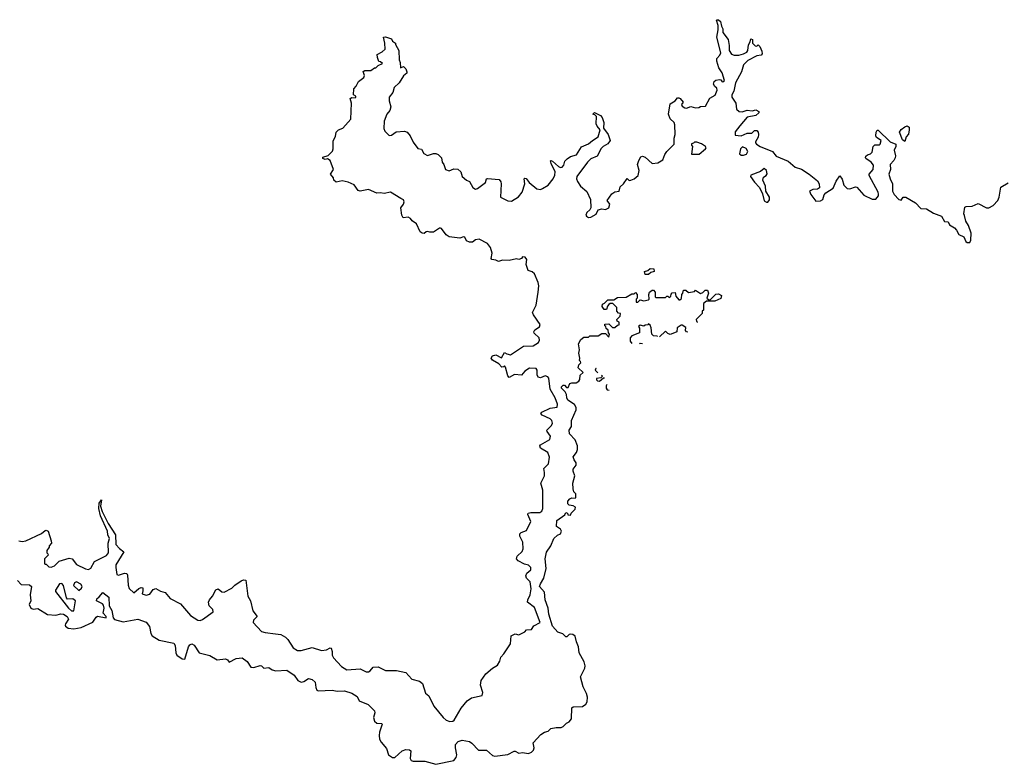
# Model space of a CAD drawing. Extents: x 2380107 to 2585170, y 384273 to 546161.
# Tile 172 of 256: x 2568464 to 2576653, y 387517 to 393710. Entities that reach past the tile are written whole.
import ezdxf

# ---------------------------------------------------------------- set-up
doc = ezdxf.new("R2010")
doc.units = 0

msp = doc.modelspace()

# ---------------------------------------------------------------- linework, layer by layer
at = {"layer": '0CON05XD'}
for points in [[(2573228.8, 392705), (2573274.1, 392735.9), (2573292.5, 392795), (2573266.2, 392825), (2573258, 392845), (2573260, 392905), (2573248.3, 392918.3), (2573230, 392925), (2573245, 392937.5), (2573295, 392913.3), (2573307.7, 392897.7), (2573323.3, 392855), (2573318.3, 392808.3), (2573358.8, 392755), (2573373.8, 392705), (2573355, 392676.2), (2573316.7, 392655), (2573300.9, 392639.1), (2573266.7, 392575), (2573215, 392552.5), (2573185.5, 392524.5), (2573097.5, 392405), (2573096, 392385), (2573104, 392365), (2573129.2, 392325), (2573181.7, 392281.7), (2573210, 392215), (2573213.3, 392145), (2573205, 392127.5), (2573181.2, 392105), (2573173.3, 392085), (2573176.7, 392075), (2573195, 392066), (2573215, 392068), (2573258.3, 392091.7), (2573275, 392127.5), (2573305, 392137.5), (2573335, 392130), (2573363.3, 392145), (2573373.3, 392175), (2573348.8, 392205), (2573388.3, 392261.7), (2573412.3, 392277.7), (2573450, 392285), (2573459.3, 392320.7), (2573486.4, 392343.6), (2573515, 392390), (2573533, 392373), (2573546.1, 392373.9), (2573575, 392386.2), (2573608, 392415), (2573616, 392455), (2573602, 392505), (2573612.1, 392537.9), (2573630.4, 392569.5), (2573645, 392573.8), (2573665, 392566.2), (2573725, 392513.8), (2573771.7, 392518.3), (2573813.3, 392545), (2573830, 392590), (2573845, 392612.5), (2573906.2, 392675), (2573907.5, 392725), (2573916.7, 392755), (2573913.8, 392835), (2573906.2, 392855), (2573874.3, 392884.3), (2573860, 392925), (2573875, 393008.8), (2573915.9, 393034.1), (2573935, 393059.2), (2573945, 393060.8), (2573958, 393055), (2573983.3, 393025), (2573967.5, 393005), (2573975, 392990), (2573995, 392978), (2574010, 392975), (2574045, 392988.8), (2574085, 392977.5), (2574111.7, 392978.3), (2574125, 392987.5), (2574168.3, 392991.7), (2574205, 393057.5), (2574248.8, 393081.2), (2574266, 393125), (2574260.7, 393140.7), (2574244.2, 393154.2), (2574234, 393175), (2574240, 393195), (2574255, 393206.2), (2574285, 393212.5), (2574295, 393210), (2574305, 393193.3), (2574320, 393195), (2574326.7, 393205), (2574305, 393267.5), (2574278.3, 393308.3), (2574260.8, 393365), (2574263, 393387), (2574286.7, 393415), (2574296.2, 393435), (2574261.2, 393565), (2574272.5, 393625), (2574271.7, 393661.7), (2574260, 393705), (2574265, 393710), (2574275, 393710), (2574292.5, 393695), (2574300, 393655), (2574312.5, 393635), (2574313, 393603), (2574355.8, 393545.8), (2574365.7, 393495.7), (2574364, 393455), (2574383.2, 393423.2), (2574405, 393416), (2574445, 393416), (2574485, 393425.8), (2574510.4, 393439.5), (2574520, 393455), (2574525, 393500), (2574540, 393525), (2574545, 393550), (2574560, 393545), (2574560, 393515), (2574581.7, 393491.7), (2574595, 393490), (2574605, 393500), (2574618.3, 393488.3), (2574637, 393447), (2574640, 393425), (2574630, 393415), (2574595, 393410), (2574518.8, 393371.2), (2574485, 393333.3), (2574468, 393275), (2574418, 393185), (2574402.9, 393115), (2574387.1, 393085), (2574387.1, 393065), (2574420.8, 393015), (2574426.1, 392966.1), (2574446.4, 392946.4), (2574473.6, 392943.6), (2574513.9, 392956.1), (2574555, 392952.5), (2574585, 392960), (2574610, 392945), (2574610, 392935), (2574587, 392913), (2574515, 392900), (2574454.2, 392825.8), (2574415, 392776.7), (2574415, 392750), (2574465, 392743.3), (2574515, 392766), (2574553.3, 392766.7), (2574575, 392787.5), (2574595, 392787.5), (2574606.7, 392775), (2574608.8, 392755), (2574605.9, 392734.1), (2574582.5, 392695), (2574582.5, 392685), (2574592.5, 392675), (2574622.5, 392655), (2574724.2, 392614.2), (2574755, 392573.8), (2574855, 392533.8), (2574914.6, 392484.6), (2574966.9, 392466.9), (2575030, 392425), (2575098.7, 392368.7), (2575114.2, 392345), (2575115, 392312.5), (2575100, 392300), (2575061.7, 392298.3), (2575032.5, 392285), (2575042.5, 392255), (2575085, 392200), (2575125, 392203.8), (2575142.5, 392215), (2575155.7, 392254.3), (2575169.1, 392270.9), (2575230.4, 392309.5), (2575254.5, 392365.6), (2575285, 392410), (2575303.9, 392383.9), (2575318, 392335), (2575345, 392306.2), (2575367.3, 392302.7), (2575415, 392318.8), (2575425, 392316.7), (2575485, 392249.2), (2575553.9, 392216.1), (2575585, 392218), (2575605.7, 392244.3), (2575607.7, 392257.7), (2575603.8, 392275), (2575530, 392415), (2575530, 392425), (2575562.5, 392465), (2575565, 392500), (2575546.7, 392525), (2575502.5, 392555), (2575497.5, 392565), (2575500, 392575), (2575513.9, 392586.1), (2575540, 392595), (2575553, 392607), (2575562.5, 392655), (2575575, 392670), (2575615, 392670), (2575620, 392675), (2575630, 392705), (2575590.7, 392730.7), (2575583.3, 392745), (2575586.7, 392775), (2575595, 392790), (2575605, 392792.5), (2575703.6, 392693.6), (2575750, 392675), (2575750, 392655), (2575737.5, 392625), (2575748, 392578), (2575745, 392560), (2575735, 392540), (2575703.6, 392506.4), (2575706.2, 392465), (2575692, 392425), (2575702.5, 392385), (2575722, 392345), (2575722.5, 392285), (2575737.1, 392257.1), (2575775, 392213.1), (2575795, 392210), (2575812.5, 392235), (2575835, 392234), (2575915, 392186.2), (2575959.3, 392139.3), (2576005, 392138), (2576065, 392101.2), (2576130, 392075), (2576155, 392032.5), (2576185, 392030), (2576197.5, 392005), (2576240, 391980), (2576255, 391960), (2576275, 391924.2), (2576316.7, 391905), (2576334.3, 391865), (2576345, 391858.1), (2576365, 391857.1), (2576375.6, 391875), (2576378, 391935), (2576355, 391997.5), (2576333.3, 392035), (2576320.7, 392080.7), (2576317.5, 392095), (2576325, 392150), (2576335, 392157.5), (2576385, 392160), (2576435, 392180), (2576505, 392146), (2576525, 392145.8), (2576560, 392165), (2576599.2, 392205), (2576610, 392235), (2576624, 392316), (2576685, 392354.2)], [(2568456.4, 389376.4), (2568485, 389368.8), (2568515, 389376.2), (2568645, 389436), (2568675, 389460), (2568685, 389463.3), (2568700, 389455), (2568726.7, 389375), (2568727.5, 389355), (2568710, 389335), (2568708.3, 389321.7), (2568690, 389295), (2568690, 389275), (2568698.3, 389268.3), (2568700, 389255), (2568670, 389225), (2568670, 389185), (2568675, 389180), (2568685, 389180), (2568705, 389160), (2568725, 389156.7), (2568753, 389167), (2568793, 389207), (2568875, 389230), (2568900, 389225), (2568935, 389177.5), (2569012.3, 389142.3), (2569035, 389136.7), (2569055, 389146.7), (2569087.3, 389202.7), (2569185, 389252.5), (2569201.4, 389275), (2569200.6, 389355), (2569211.4, 389395), (2569196.9, 389425), (2569193.1, 389455), (2569135, 389583.3), (2569122.5, 389645), (2569125, 389690), (2569145, 389717.5), (2569136.2, 389665), (2569149.6, 389619.5), (2569199.5, 389519.5), (2569261.2, 389425), (2569263.5, 389345), (2569295, 389310.6), (2569330, 389285), (2569264, 389175), (2569262, 389155), (2569272.5, 389095), (2569285, 389090), (2569334.1, 389105.9), (2569355, 389102.5), (2569360.7, 389090.7), (2569366.2, 389006.2), (2569375, 388980), (2569411.7, 388941.7), (2569455, 388978.8), (2569475, 388986.2), (2569486.7, 388985), (2569489.2, 388960.8), (2569483.3, 388935), (2569515, 388922.3), (2569545, 388931.4), (2569575, 388970), (2569595, 388980), (2569635, 388956.7), (2569675, 388946.2), (2569715, 388896.7), (2569801.2, 388851.2), (2569883.6, 388753.6), (2569945, 388715.8), (2569965, 388713.1), (2569985, 388721.4), (2570072.5, 388785), (2570070, 388805), (2570038.8, 388835), (2570034, 388865), (2570041.2, 388885), (2570066.2, 388915), (2570095, 388967.5), (2570115, 388976.7), (2570145, 388951.2), (2570165, 388949.2), (2570228.7, 388981.3), (2570253.6, 389006.4), (2570305, 389042.5), (2570325, 389050), (2570345, 389047.5), (2570360, 388915), (2570382.5, 388875), (2570403, 388793), (2570437.5, 388745), (2570407.5, 388715), (2570406.7, 388695), (2570475, 388622.5), (2570505, 388611.9), (2570591.2, 388601.2), (2570635, 388595.8), (2570675, 388574), (2570694, 388555), (2570738, 388485), (2570773.2, 388463.2), (2570805, 388463.3), (2570895, 388489.5), (2570975, 388463.1), (2571015, 388470), (2571045, 388486.7), (2571053.6, 388483.6), (2571063.8, 388455), (2571064, 388425), (2571075, 388401.2), (2571140.3, 388330.3), (2571185, 388302), (2571295, 388310), (2571345, 388286), (2571363.9, 388286.1), (2571380, 388295), (2571402.5, 388325), (2571445, 388326.7), (2571505, 388296.2), (2571597, 388297), (2571675, 388280), (2571725, 388226.2), (2571787.7, 388207.7), (2571815, 388187.5), (2571839.2, 388109.2), (2571866.2, 388085), (2571909.6, 387999.5), (2571986, 387905), (2572011.2, 387885), (2572042.4, 387872.4), (2572065, 387874.4), (2572077.1, 387882.9), (2572136.2, 387985), (2572184.1, 388045.9), (2572221.2, 388068.8), (2572311.2, 388088.8), (2572315.8, 388115), (2572296.9, 388175), (2572301.9, 388215), (2572341.1, 388268.9), (2572395, 388316.7), (2572438.3, 388341.7), (2572455.9, 388374.1), (2572465, 388407.5), (2572490, 388435), (2572545, 388520), (2572552.5, 388585), (2572585, 388602.5), (2572616.4, 388593.6), (2572665, 388617.5), (2572680, 388635), (2572721.7, 388638.3), (2572740.7, 388669.3), (2572792.5, 388695), (2572745, 388821.2), (2572686, 388865), (2572689.2, 388885), (2572710.6, 388925), (2572716.9, 388975), (2572709.4, 389035), (2572678, 389065), (2572674, 389085), (2572683.1, 389106.9), (2572715.5, 389134.5), (2572715, 389152.5), (2572695, 389174.2), (2572662.4, 389182.4), (2572608.8, 389208.8), (2572596.2, 389225), (2572601.4, 389248.6), (2572643, 389287), (2572651.2, 389308.8), (2572649.4, 389365), (2572623.8, 389415), (2572623.3, 389435), (2572635, 389446), (2572678.2, 389461.8), (2572714.2, 389535), (2572690, 389595), (2572692.5, 389605), (2572715, 389610.8), (2572788.9, 389611.1), (2572806.9, 389623.1), (2572815.4, 389644.7), (2572815.6, 389795.6), (2572798.8, 389855), (2572829.2, 389915), (2572830, 389945), (2572822.5, 389977.5), (2572862.5, 390015), (2572870.9, 390070.9), (2572855, 390110), (2572796.2, 390145), (2572788.8, 390165), (2572796.7, 390175), (2572872.7, 390217.3), (2572879.2, 390245), (2572850, 390285), (2572848.8, 390295), (2572888, 390335), (2572895.8, 390355), (2572889.2, 390375), (2572875, 390389.2), (2572810.3, 390420.3), (2572798.8, 390435), (2572807.5, 390445), (2572875, 390477.5), (2572934, 390486), (2572937.7, 390512.3), (2572918.5, 390565), (2572876.7, 390636.7), (2572865, 390728.8), (2572855, 390740), (2572835, 390748), (2572795, 390732), (2572775.8, 390735.8), (2572767.5, 390755), (2572768, 390795), (2572758.3, 390808.3), (2572705, 390812), (2572665, 390786), (2572636.8, 390753.2), (2572580, 390760), (2572535, 390733.8), (2572525, 390747.5), (2572505, 390820), (2572495, 390830), (2572488.3, 390821.7), (2572475, 390820), (2572448.3, 390848.3), (2572395, 390877.5), (2572384, 390895), (2572395, 390913.3), (2572425, 390923.8), (2572471.7, 390898.3), (2572495, 390942.5), (2572515, 390930), (2572545, 390923.3), (2572654.1, 390995.9), (2572735, 390998.1), (2572778, 391025), (2572787.5, 391045), (2572784, 391065), (2572743, 391103), (2572740, 391115), (2572748.3, 391131.7), (2572787.5, 391155), (2572792.5, 391175), (2572736.2, 391255), (2572728.8, 391275), (2572759.2, 391335), (2572775.6, 391444.4), (2572781.9, 391495), (2572775.5, 391525), (2572745.6, 391595.6), (2572725, 391613.3), (2572692.5, 391625), (2572677.5, 391675), (2572682.5, 391715), (2572667.5, 391735), (2572645, 391737.5), (2572636, 391724), (2572615, 391716.7), (2572595, 391720), (2572535, 391707.1), (2572479.3, 391710.7), (2572445, 391700), (2572425, 391710), (2572390, 391715), (2572384.2, 391725), (2572392.7, 391767.3), (2572380, 391815), (2572355, 391847.5), (2572285, 391883.8), (2572255, 391880), (2572229.2, 391860.8), (2572205, 391860), (2572181.2, 391871.2), (2572165, 391900), (2572155, 391903.3), (2572125, 391892), (2572035, 391904.3), (2572011.3, 391921.3), (2571973.3, 391973.3), (2571965, 391976.7), (2571955, 391976), (2571905, 391942.9), (2571875, 391941.4), (2571855, 391948), (2571844, 391946), (2571828.3, 391931.7), (2571812.5, 391935), (2571793.3, 391945), (2571763.3, 392013.3), (2571728, 392038), (2571715, 392056.7), (2571695, 392066.2), (2571653, 392063), (2571642, 392085), (2571632.5, 392145), (2571655.8, 392175), (2571661.4, 392195), (2571655, 392212), (2571635, 392222.9), (2571546.8, 392276.8), (2571495, 392265.7), (2571465, 392270.6), (2571435, 392266.9), (2571365, 392297.1), (2571295, 392283.8), (2571280.2, 392290.2), (2571245, 392335.7), (2571195, 392358.1), (2571145, 392370), (2571095, 392360), (2571077.5, 392375), (2571073.8, 392395), (2571050, 392425), (2571072.5, 392465), (2571045, 392537.5), (2571025, 392552.5), (2571005, 392547.5), (2570983.8, 392555), (2570985, 392567.5), (2571028.3, 392581.7), (2571064.2, 392615.8), (2571070.8, 392635), (2571072.3, 392702.3), (2571091.2, 392738.8), (2571096.2, 392775), (2571115, 392793.8), (2571151.9, 392808.1), (2571216.8, 392883.2), (2571223.8, 393015), (2571212.5, 393055), (2571225, 393062.5), (2571255, 393060), (2571260, 393065), (2571260, 393075), (2571240, 393085), (2571242.5, 393135), (2571263, 393157), (2571282.5, 393195), (2571325, 393230), (2571332.5, 393245), (2571321.7, 393278.3), (2571335, 393287.5), (2571385, 393287.5), (2571415, 393310), (2571425, 393310), (2571445, 393330), (2571480, 393345), (2571465, 393360), (2571451.7, 393361.7), (2571440, 393395), (2571438.3, 393421.7), (2571478.3, 393441.7), (2571502.5, 393465), (2571501.2, 393515), (2571490, 393565), (2571505, 393566.7), (2571555, 393550), (2571565, 393530), (2571590, 393515), (2571590, 393505), (2571617.5, 393455), (2571620, 393375), (2571627.5, 393355), (2571630, 393310), (2571655, 393320), (2571675, 393300), (2571682.5, 393275), (2571682.5, 393265), (2571657, 393243), (2571620, 393185), (2571578.8, 393145), (2571566, 393105), (2571536.2, 393065), (2571536.2, 393035), (2571549.2, 392985), (2571541.2, 392955), (2571516, 392925), (2571495.8, 392865), (2571493.3, 392805), (2571501.7, 392781.7), (2571536.1, 392746.1), (2571555, 392750), (2571595, 392778.6), (2571665, 392782.9), (2571685.5, 392775.5), (2571710, 392745), (2571735, 392690), (2571775, 392637.5), (2571805, 392632.5), (2571825, 392597.5), (2571855, 392580), (2571906.1, 392596.1), (2571926.1, 392596.1), (2571945, 392587.5), (2571970.7, 392560.7), (2571978.8, 392525), (2571992, 392505), (2572004.6, 392464.7), (2572035.8, 392454.2), (2572075, 392469.2), (2572107.7, 392467.7), (2572133.3, 392445), (2572142.5, 392405), (2572180, 392375), (2572203.9, 392363.9), (2572232.5, 392315), (2572255, 392301.2), (2572272.5, 392305), (2572336.7, 392355), (2572347.5, 392385), (2572355, 392390), (2572451.2, 392381.2), (2572465, 392362.5), (2572469.2, 392345), (2572464, 392235), (2572525, 392204.4), (2572555, 392201.1), (2572612.4, 392237.6), (2572642.9, 392275), (2572664.2, 392345), (2572660, 392385), (2572665, 392392.5), (2572675, 392390), (2572702, 392355), (2572765, 392304.2), (2572795, 392298.6), (2572813.3, 392305), (2572858, 392335), (2572902, 392385), (2572915, 392417.5), (2572918, 392445), (2572884, 392515), (2572877.5, 392535), (2572881.2, 392538.8), (2572895, 392533.3), (2572945, 392488.8), (2572961.7, 392481.7), (2572975, 392483.8), (2572989.1, 392500.9), (2572998, 392532), (2573017, 392553), (2573045, 392571.4), (2573094.3, 392585.7), (2573135, 392652.5), (2573195, 392677.5), (2573228.8, 392705)], [(2575825, 392697.5), (2575805, 392710), (2575782.5, 392775), (2575794.2, 392795.8), (2575825, 392818.8), (2575845.9, 392825.9), (2575861.2, 392815), (2575862.5, 392795), (2575855, 392757.5), (2575836.7, 392735), (2575825, 392697.5)], [(2574051.7, 392591.7), (2574115, 392592), (2574166.7, 392635), (2574172.5, 392645), (2574167.5, 392655), (2574135, 392676.2), (2574095, 392690), (2574075, 392690), (2574068.3, 392681.7), (2574051.7, 392678.3), (2574050, 392665), (2574060, 392655), (2574051.7, 392591.7)], [(2574463, 392583), (2574485, 392584.2), (2574507.9, 392592.1), (2574520, 392615), (2574507.3, 392637.3), (2574475, 392652), (2574458.1, 392635), (2574451.4, 392595), (2574463, 392583)], [(2574675, 392192.5), (2574685, 392193.3), (2574698.8, 392211.2), (2574699.2, 392235), (2574670, 392285), (2574666.2, 392325), (2574643.3, 392375), (2574649.6, 392400.5), (2574672.5, 392415), (2574680.7, 392429.3), (2574673.8, 392455), (2574655, 392473.3), (2574625, 392446.7), (2574545, 392416.7), (2574543.3, 392405), (2574575, 392357.5), (2574616.7, 392315), (2574642, 392262), (2574654.3, 392204.3), (2574675, 392192.5)], [(2573695, 391590), (2573665, 391590), (2573660, 391615), (2573687, 391623), (2573708.3, 391641.7), (2573738.3, 391638.3), (2573740, 391615), (2573713, 391607), (2573695, 391590)], [(2570411.2, 388321.2), (2570465, 388338.8), (2570476.1, 388336.1), (2570495, 388317.5), (2570535, 388322.5), (2570563.3, 388303.3), (2570595, 388293.1), (2570685, 388298.8), (2570747.9, 388257.9), (2570778, 388215), (2570805, 388200.8), (2570825.9, 388204.1), (2570865, 388230), (2570895, 388223.3), (2570920.7, 388200.7), (2570926.7, 388155), (2570933.9, 388133.9), (2570945, 388127.5), (2571063.9, 388133.9), (2571105, 388123.8), (2571165, 388126.7), (2571225, 388108.8), (2571269.6, 388079.5), (2571287.5, 388045), (2571362.5, 388015), (2571415, 387962.5), (2571418.8, 387945), (2571406, 387905), (2571413.8, 387875), (2571435, 387858.8), (2571475, 387856.7), (2571479.3, 387849.3), (2571457.5, 387785), (2571452.5, 387755), (2571456, 387725), (2571469.7, 387699.7), (2571515, 387647.5), (2571530, 387595), (2571565, 387574), (2571585, 387573.8), (2571645, 387628.8), (2571675, 387640), (2571705, 387637.5), (2571717.5, 387627.5), (2571710, 387565), (2571719.3, 387549.3), (2571735, 387543.8), (2571833.6, 387543.6), (2571925, 387516.7), (2572075, 387548.8), (2572095, 387572.5), (2572100, 387595), (2572087.5, 387655), (2572088.3, 387681.7), (2572110, 387705), (2572145, 387717.5), (2572205, 387706.2), (2572225, 387693.8), (2572280, 387635), (2572345, 387634), (2572395, 387590), (2572414.2, 387584.2), (2572522.7, 387597.3), (2572575, 387626.7), (2572585, 387626.7), (2572615, 387608.8), (2572645, 387615.8), (2572695, 387606.2), (2572721.7, 387618.3), (2572736.1, 387633.9), (2572743.8, 387655), (2572734, 387696), (2572797.5, 387765), (2572830, 387785), (2572858.3, 387791.7), (2572880, 387815), (2572926.1, 387823.9), (2572966.9, 387823.1), (2572985, 387830), (2573011.7, 387858.3), (2573035, 387870), (2573053.9, 387896.1), (2573055, 387987.5), (2573066.4, 387993.6), (2573145, 387998), (2573172.8, 388017.2), (2573183.3, 388035), (2573186.7, 388075), (2573178.9, 388105), (2573150.5, 388160.5), (2573128, 388245), (2573163.1, 388315), (2573165.6, 388335), (2573158.2, 388368.2), (2573117.1, 388445), (2573111.2, 388495), (2573093.8, 388535), (2573083.6, 388583.6), (2573065, 388597.5), (2573045, 388600), (2573035, 388597.5), (2573015, 388577.5), (2573005, 388577.5), (2572980.7, 388600.7), (2572940, 388615), (2572895.8, 388665), (2572865.8, 388765), (2572860, 388815), (2572833.4, 388883.4), (2572828.5, 388948.5), (2572788, 388995), (2572795, 389017.5), (2572824, 389065), (2572842, 389145), (2572833.3, 389225), (2572845, 389280), (2572882.5, 389335), (2572907.5, 389395), (2572936.4, 389423.6), (2572962.5, 389435), (2572970, 389455), (2572963, 389473), (2572927.5, 389495), (2572932.5, 389545), (2572998.3, 389591.7), (2573005, 389610), (2573020, 389605), (2573021.7, 389591.7), (2573045, 389590), (2573050, 389605), (2573085, 389640), (2573087.5, 389655), (2573067, 389667), (2573033, 389673), (2573023, 389683), (2573022.5, 389695), (2573023.9, 389706.1), (2573040, 389725), (2573055, 389732.5), (2573085, 389730), (2573090, 389735), (2573090, 389765), (2573073, 389783), (2573067, 389807), (2573063.3, 389855), (2573080, 389915), (2573067.5, 389955), (2573068.3, 389971.7), (2573092.5, 390005), (2573092.5, 390025), (2573075, 390050), (2573067.5, 390075), (2573095, 390110), (2573103.6, 390136.4), (2573103.8, 390165), (2573084.1, 390214.1), (2573037.5, 390265), (2573032.5, 390295), (2573052.5, 390325), (2573053.3, 390375), (2573092, 390465), (2573092, 390485), (2573078.6, 390508.6), (2573023.3, 390545), (2573013.3, 390565), (2573011.7, 390591.7), (2573000, 390615), (2572970, 390645), (2572970, 390655), (2572985, 390670), (2572995, 390670), (2573011.7, 390651.7), (2573025, 390650), (2573040, 390685), (2573055, 390690), (2573091.7, 390688.3), (2573115, 390702.5), (2573123, 390717), (2573126.4, 390753.6), (2573150, 390775), (2573110, 390815), (2573115, 390840), (2573130, 390855), (2573128.3, 390868.3), (2573120, 390875), (2573122.5, 390895), (2573113.8, 390935), (2573120, 390965), (2573112.5, 391015), (2573130.7, 391049.3), (2573155, 391070), (2573195, 391070), (2573205, 391080), (2573275, 391080), (2573305, 391100), (2573335, 391100), (2573365, 391070), (2573370, 391095), (2573360, 391105), (2573358.3, 391128.3), (2573341.7, 391141.7), (2573338.3, 391158.3), (2573330, 391165), (2573331.7, 391178.3), (2573365, 391180), (2573395, 391150), (2573415, 391150), (2573435, 391170), (2573448.3, 391171.7), (2573450, 391195), (2573431.7, 391201.7), (2573430, 391215), (2573457, 391243), (2573460, 391265), (2573445, 391270), (2573430, 391285), (2573430, 391315), (2573398.3, 391348.3), (2573375, 391350), (2573365, 391340), (2573353, 391327), (2573345, 391300), (2573325, 391300), (2573307.5, 391325), (2573310, 391345), (2573328.3, 391351.7), (2573355, 391380), (2573405, 391380), (2573435, 391400), (2573507, 391403), (2573555, 391430), (2573575, 391430), (2573585, 391440), (2573600, 391425), (2573600, 391395), (2573590, 391385), (2573591.7, 391361.7), (2573605, 391360), (2573625, 391380), (2573655, 391372.5), (2573695, 391380), (2573700, 391385), (2573697.5, 391425), (2573702.5, 391445), (2573725, 391460), (2573735, 391460), (2573750, 391445), (2573750, 391405), (2573755, 391400), (2573835, 391400), (2573845, 391410), (2573855, 391410), (2573865, 391400), (2573878.3, 391411.7), (2573881.7, 391428.3), (2573891.7, 391438.3), (2573915, 391440), (2573921.7, 391411.7), (2573945, 391380), (2573955, 391380), (2573968.3, 391391.7), (2573970, 391425), (2573980, 391435), (2573985, 391460), (2574005, 391460), (2574025, 391440), (2574075, 391450), (2574085, 391460), (2574125, 391432.5), (2574145, 391440), (2574165, 391460), (2574185, 391460), (2574192.5, 391435), (2574180, 391395), (2574195, 391380), (2574208.3, 391381.7), (2574253, 391427), (2574275, 391430), (2574300, 391415), (2574295, 391390), (2574245, 391370), (2574175, 391370), (2574151.7, 391348.3), (2574150, 391295), (2574140, 391285), (2574140, 391265), (2574090, 391215), (2574091.7, 391201.7), (2574098.3, 391198.3), (2574099.2, 391191.1)], [(2573769.2, 391075.1), (2573768.2, 391075.9), (2573767, 391077), (2573735, 391080), (2573720, 391095), (2573716.4, 391146.4), (2573708.3, 391168.3), (2573695, 391180), (2573688.3, 391171.7), (2573665, 391170), (2573655, 391160), (2573625, 391170), (2573611.7, 391158.3), (2573620, 391145), (2573620, 391105), (2573555, 391080), (2573540, 391065), (2573540, 391035), (2573555.7, 391018.1)], [(2574021.8, 391111.1), (2574010, 391115), (2574002.5, 391125), (2574005, 391150), (2573975, 391170), (2573965, 391170), (2573931.7, 391148.3), (2573930, 391115), (2573925, 391110), (2573875, 391092.5), (2573855, 391100), (2573835, 391120), (2573786.5, 391071.5)], [(2573618.5, 391013.1), (2573625, 391020), (2573644.7, 391017.8)], [(2573258.9, 390809.7), (2573255, 390810), (2573250, 390795), (2573267, 390777), (2573272.2, 390774.1)], [(2573303, 390754.3), (2573310, 390745), (2573297.5, 390732.5), (2573260, 390725), (2573260, 390715), (2573270, 390705), (2573285, 390702.5), (2573318.3, 390731.7), (2573327, 390731.7)], [(2573346.3, 390676.5), (2573342.5, 390665), (2573342.5, 390645), (2573350, 390630), (2573366.7, 390628)], [(2568445, 389044.2), (2568475, 389011.2), (2568545, 389009.4), (2568560.8, 388995), (2568549.5, 388925), (2568556.9, 388875), (2568542.9, 388845), (2568556.2, 388815), (2568575, 388807.1), (2568615, 388811.5), (2568695, 388763.5), (2568765, 388758), (2568805, 388768.5), (2568828, 388765), (2568858.9, 388745), (2568870.9, 388725), (2568844, 388685), (2568840.8, 388675), (2568845.8, 388665), (2568868.1, 388648.1), (2568915, 388643.5), (2568975, 388653.9), (2569072, 388698), (2569098.6, 388741.4), (2569111.4, 388748.6), (2569182.5, 388735), (2569183.8, 388745), (2569159.2, 388775), (2569166.5, 388815), (2569161.3, 388841.3), (2569152.1, 388852.1), (2569102.5, 388875), (2569106.4, 388893.6), (2569125, 388908.8), (2569155, 388946.7), (2569205, 388906), (2569208.2, 388835), (2569230.7, 388795), (2569242.5, 388735), (2569251.6, 388721.6), (2569325, 388700.8), (2569445, 388724.7), (2569515, 388699.5), (2569543, 388663), (2569553.8, 388605), (2569565.3, 388585.3), (2569625, 388548.2), (2569746.7, 388525), (2569756.1, 388506.1), (2569762, 388445), (2569771.2, 388425), (2569815, 388393.3), (2569838.3, 388391.7), (2569866.7, 388495), (2569878.3, 388511.7), (2569895, 388520), (2569915, 388506.7), (2569957.5, 388445), (2570045, 388422.5), (2570105, 388386.2), (2570175, 388393.8), (2570192.5, 388385), (2570205, 388367.5), (2570265, 388397.5), (2570313, 388403), (2570355, 388372.5), (2570386.2, 388325), (2570411.2, 388321.2)], [(2568915, 388793.3), (2568927.5, 388875), (2568905, 388893.3), (2568860, 388890), (2568852, 388902), (2568828, 389005), (2568815, 389020), (2568795, 389018.6), (2568761.2, 388965), (2568762.5, 388955), (2568868.6, 388815), (2568895, 388794.4), (2568915, 388793.3)], [(2568955, 388963.3), (2568978.8, 388981.2), (2568982, 388995), (2568971.2, 389015), (2568935, 389033.8), (2568920, 389025), (2568910, 389005), (2568955, 388963.3)]]:
    msp.add_lwpolyline(points, dxfattribs=at)

doc.saveas('drawing.dxf')
